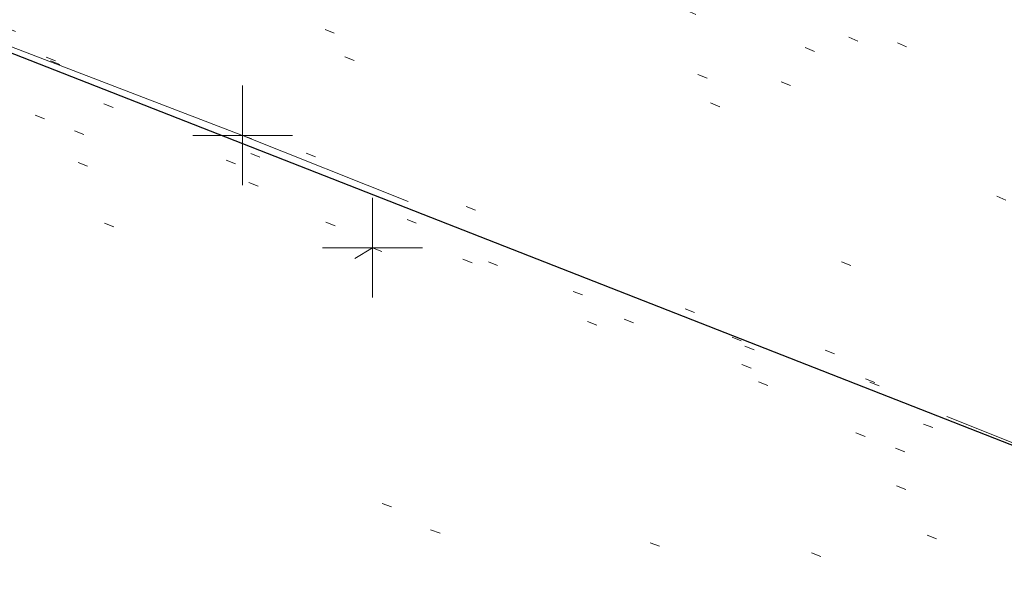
# Model space of a CAD drawing. Extents: x 413123 to 1465301, y 377724 to 504150.
# Tile 24 of 256: x 1463152.78 to 1463162.64, y 433242.38 to 433248.11. Entities that reach past the tile are written whole.
import ezdxf

# ---------------------------------------------------------------- set-up
doc = ezdxf.new("R2010")
doc.units = 0
doc.header["$MEASUREMENT"] = 0
for name, pattern in [('DGN Style 1', [8.732639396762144, 0.01453018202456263, -8.71810921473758]), ('DGN Style 3', [20.34225483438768, 14.53018202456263, -5.812072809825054]), ('DGN Style 5', [10.171127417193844, 4.35905460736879, -5.812072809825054])]:
    doc.linetypes.add(name, pattern=pattern)
for name, color, linetype, lineweight in [('DR_X_Text', 7, 'Continuous', 0), ('PM_X_Parking_Lot_Stall', 7, 'DGN Style 5', 0), ('PV_X_Curb', 120, 'DGN Style 1', 0), ('PV_X_EOP', 7, 'DGN Style 3', 0), ('PV_X_Walk', 120, 'DGN Style 5', 0)]:
    doc.layers.add(name, color=color, linetype=linetype, lineweight=lineweight)
for name, color, linetype, lineweight, transparency in [('SV_Observation (Construction)', 97, 'DGN Style 1', 0, 0.9), ('SV_Setup (Construction)', 4, 'Continuous', 30, 0.9), ('SV_X_Shot_Marker (Construction)', 40, 'Continuous', 0, 0.5)]:
    doc.layers.add(name, color=color, linetype=linetype, lineweight=lineweight, transparency=transparency)
doc.styles.add('X_Straight-Normal LS 0.50_0', font='calibril.ttf')
doc.dimstyles.new('X_Dec-0  Masked  Straight', dxfattribs={"dimtxt": 0.13999972, "dimasz": 0.13999972, "dimexe": 0.06999986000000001, "dimexo": 0.06999986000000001, "dimgap": 0.06999986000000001, "dimtad": 1, "dimdec": 0, "dimzin": 3, "dimdsep": 46, "dimtxsty": 'X_Straight-Normal LS 0.50_0', "dimcen": 0, "dimclrd": 7, "dimclre": 7, "dimaunit": 1, "dimadec": 4, "dimazin": 2, "dimtfac": 1, "dimtdec": 0, "dimtofl": 0, "dimtmove": 1, "dimatfit": 1, "dimfxl": 1, "dimtolj": 1, "dimtzin": 3, "dimlwd": 0, "dimlwe": 0, "dimarcsym": 0})

# ---------------------------------------------------------------- blocks, each defined once
blk = doc.blocks.new('SVPT_2577')
at = {"layer": 'SV_X_Shot_Marker (Construction)', "transparency": 33554495}
for p, q in [((0, 0.02499999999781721), (0, -0.02500000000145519)), ((-0.02499999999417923, 0), (0.02499999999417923, 0))]:
    blk.add_line(p, q, dxfattribs=at)
blk.add_point((0, 0), dxfattribs=at)
blk = doc.blocks.new('SVPT_2579')
at = {"layer": 'SV_X_Shot_Marker (Construction)', "transparency": 33554495}
for p, q in [((0, 0.02500000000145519), (0, -0.02499999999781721)), ((-0.02500000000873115, 3.637978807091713e-12), (0.02499999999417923, 3.637978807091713e-12))]:
    blk.add_line(p, q, dxfattribs=at)
blk.add_point((0, 3.637978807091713e-12), dxfattribs=at)

msp = doc.modelspace()

# ---------------------------------------------------------------- linework, layer by layer
at = {"layer": 'PM_X_Parking_Lot_Stall', "extrusion": (0.03234979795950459, 0.01979657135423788, 0.9992805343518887), "elevation": 56480.78535439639, "flags": 128}
msp.add_lwpolyline([(-394185.9473410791, -1473066.67091683), (-394185.9473410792, -1473077.058575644)], dxfattribs=at)
at = {"layer": 'PV_X_Curb'}
for points, knots in [([(1463034.114341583, 433358.5354235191, 570.967442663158), (1463034.382762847, 433357.8525596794, 570.9829174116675), (1463034.902669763, 433356.6746703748, 570.9791408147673), (1463036.322057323, 433354.5205973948, 570.6849760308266), (1463037.748960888, 433352.2020754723, 570.6878951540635), (1463040.018756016, 433349.1857511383, 570.9427811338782), (1463042.639031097, 433346.7780487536, 570.7955674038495), (1463044.970687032, 433345.5933757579, 570.8824061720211), (1463045.921303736, 433345.2188641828, 570.878208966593), (1463051.106075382, 433343.1762354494, 570.8553169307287), (1463056.290847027, 433341.1336067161, 570.8324248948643), (1463061.475618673, 433339.0909779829, 570.809532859), (1463062.018547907, 433338.9041474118, 570.7725412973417), (1463062.561477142, 433338.7173168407, 570.7355497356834), (1463063.104406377, 433338.5304862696, 570.6985581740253), (1463069.657625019, 433335.9461940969, 570.7210719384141), (1463076.21084366, 433333.3619019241, 570.7435857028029), (1463082.764062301, 433330.7776097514, 570.7660994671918), (1463087.246478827, 433329.0023655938, 570.8028168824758), (1463091.728895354, 433327.2271214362, 570.8395342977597), (1463096.211311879, 433325.4518772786, 570.8762517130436), (1463096.878442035, 433325.1897515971, 570.9638925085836), (1463097.545572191, 433324.9276259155, 571.0515333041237), (1463098.212702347, 433324.6655002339, 571.1391740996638), (1463104.831686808, 433322.094946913, 571.1640382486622), (1463111.45067127, 433319.524393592, 571.1889023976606), (1463118.069655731, 433316.953840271, 571.2137665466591), (1463125.957183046, 433313.9138789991, 571.1851535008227), (1463133.844710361, 433310.8739177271, 571.1565404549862), (1463141.732237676, 433307.8339564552, 571.1279274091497), (1463145.767175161, 433306.241790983, 571.1313455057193), (1463149.802112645, 433304.6496255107, 571.134763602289), (1463153.83705013, 433303.0574600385, 571.1381816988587), (1463154.355066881, 433302.8054079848, 571.0924572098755), (1463154.873083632, 433302.5533559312, 571.0467327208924), (1463155.391100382, 433302.3013038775, 571.0010082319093), (1463159.740180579, 433300.5574304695, 571.007755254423), (1463164.089260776, 433298.8135570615, 571.0145022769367), (1463168.438340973, 433297.0696836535, 571.0212492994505), (1463173.76020955, 433294.9893866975, 571.0517121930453), (1463179.082078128, 433292.9090897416, 571.0821750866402), (1463184.403946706, 433290.8287927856, 571.1126379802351), (1463184.927832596, 433290.6024130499, 571.183469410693), (1463185.451718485, 433290.3760333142, 571.254300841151), (1463185.975604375, 433290.1496535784, 571.3251322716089), (1463193.283059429, 433287.4009373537, 571.3274320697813), (1463200.590514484, 433284.6522211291, 571.3297318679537), (1463207.897969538, 433281.9035049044, 571.3320316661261), (1463214.611583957, 433279.3049910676, 571.3660593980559), (1463221.325198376, 433276.7064772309, 571.4000871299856), (1463228.038812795, 433274.1079633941, 571.4341148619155), (1463234.876881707, 433271.4003319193, 571.5030017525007), (1463241.714950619, 433268.6927004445, 571.5718886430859), (1463248.553019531, 433265.9850689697, 571.6407755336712), (1463252.53367608, 433264.4224603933, 571.6987979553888), (1463256.514332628, 433262.8598518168, 571.7568203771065), (1463260.494989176, 433261.2972432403, 571.8148427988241), (1463261.18962272, 433261.0748617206, 571.7422662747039), (1463261.884256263, 433260.8524802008, 571.6696897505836), (1463262.578889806, 433260.6300986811, 571.5971132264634), (1463267.974277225, 433258.4984942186, 571.5913249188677), (1463273.369664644, 433256.3668897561, 571.5855366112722), (1463278.765052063, 433254.2352852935, 571.5797483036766), (1463284.039124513, 433252.1341649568, 571.626583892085), (1463289.313196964, 433250.0330446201, 571.6734194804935), (1463294.587269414, 433247.9319242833, 571.7202550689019), (1463295.147837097, 433247.7325865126, 571.8045569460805), (1463295.70840478, 433247.533248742, 571.8888588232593), (1463296.268972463, 433247.3339109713, 571.9731607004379), (1463303.262539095, 433244.6091737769, 572.0038664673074), (1463310.256105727, 433241.8844365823, 572.034572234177), (1463317.249672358, 433239.1596993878, 572.0652780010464), (1463324.8255847, 433236.206749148, 572.1003223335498), (1463332.401497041, 433233.2537989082, 572.1353666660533), (1463339.977409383, 433230.3008486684, 572.1704109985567), (1463346.624217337, 433227.6724527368, 572.1699621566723), (1463353.271025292, 433225.044056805, 572.1695133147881), (1463359.917833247, 433222.4156608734, 572.1690644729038), (1463363.666535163, 433220.9685334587, 572.1740861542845), (1463367.415237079, 433219.521406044, 572.1791078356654), (1463371.163938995, 433218.0742786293, 572.1841295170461), (1463371.754596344, 433217.8301906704, 572.1047293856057), (1463372.345253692, 433217.5861027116, 572.0253292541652), (1463372.935911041, 433217.3420147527, 571.9459291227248), (1463380.338603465, 433214.4611246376, 571.9041823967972), (1463387.741295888, 433211.5802345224, 571.8624356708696), (1463395.143988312, 433208.6993444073, 571.8206889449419), (1463403.121855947, 433205.5721027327, 571.8539167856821), (1463411.099723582, 433202.4448610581, 571.8871446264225), (1463419.077591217, 433199.3176193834, 571.9203724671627), (1463419.407565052, 433199.1647159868, 571.9396248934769), (1463419.737538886, 433199.0118125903, 571.9588773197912), (1463420.067512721, 433198.8589091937, 571.9781297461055)], [0, 0, 0, 0, 0.004163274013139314, 0.007301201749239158, 0.0146979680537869, 0.01957460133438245, 0.02877745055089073, 0.03448275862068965, 0.03448275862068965, 0.03448275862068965, 0.06896551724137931, 0.06896551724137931, 0.06896551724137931, 0.1034482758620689, 0.1034482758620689, 0.1034482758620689, 0.1379310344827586, 0.1379310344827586, 0.1379310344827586, 0.1724137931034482, 0.1724137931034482, 0.1724137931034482, 0.2068965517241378, 0.2068965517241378, 0.2068965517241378, 0.2413793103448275, 0.2413793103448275, 0.2413793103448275, 0.2758620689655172, 0.2758620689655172, 0.2758620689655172, 0.3103448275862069, 0.3103448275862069, 0.3103448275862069, 0.3448275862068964, 0.3448275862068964, 0.3448275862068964, 0.3793103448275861, 0.3793103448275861, 0.3793103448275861, 0.4137931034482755, 0.4137931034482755, 0.4137931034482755, 0.4482758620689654, 0.4482758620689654, 0.4482758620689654, 0.4827586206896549, 0.4827586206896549, 0.4827586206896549, 0.5172413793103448, 0.5172413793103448, 0.5172413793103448, 0.5517241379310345, 0.5517241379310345, 0.5517241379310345, 0.5862068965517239, 0.5862068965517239, 0.5862068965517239, 0.6206896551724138, 0.6206896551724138, 0.6206896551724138, 0.6551724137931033, 0.6551724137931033, 0.6551724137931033, 0.6896551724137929, 0.6896551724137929, 0.6896551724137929, 0.7241379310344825, 0.7241379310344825, 0.7241379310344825, 0.7586206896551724, 0.7586206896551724, 0.7586206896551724, 0.7931034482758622, 0.7931034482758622, 0.7931034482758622, 0.8275862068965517, 0.8275862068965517, 0.8275862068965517, 0.8620689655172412, 0.8620689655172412, 0.8620689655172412, 0.8965517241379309, 0.8965517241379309, 0.8965517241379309, 0.9310344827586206, 0.9310344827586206, 0.9310344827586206, 0.9655172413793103, 0.9655172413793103, 0.9655172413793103, 1, 1, 1, 1]), ([(1463694.730807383, 433042.1012902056, 573.2000085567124), (1463688.122071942, 433044.6665198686, 573.2117681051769), (1463681.5133365, 433047.2317495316, 573.2235276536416), (1463674.904601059, 433049.7969791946, 573.2352872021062), (1463669.906627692, 433051.7384291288, 573.2422034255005), (1463664.908654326, 433053.679879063, 573.249119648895), (1463659.910680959, 433055.6213289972, 573.2560358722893), (1463659.31440991, 433055.8530469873, 573.3282538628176), (1463658.718138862, 433056.0847649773, 573.400471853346), (1463658.121867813, 433056.3164829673, 573.4726898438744), (1463656.811811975, 433056.8455353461, 573.4691755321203), (1463655.501756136, 433057.3745877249, 573.4656612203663), (1463654.191700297, 433057.9036401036, 573.4621469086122), (1463647.078403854, 433060.7016199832, 573.4311409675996), (1463639.965107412, 433063.4995998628, 573.4001350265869), (1463632.851810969, 433066.2975797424, 573.3691290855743), (1463626.603526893, 433068.7760307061, 573.3262890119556), (1463620.355242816, 433071.25448167, 573.2834489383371), (1463614.10695874, 433073.7329326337, 573.2406088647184), (1463606.821724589, 433076.5483492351, 573.1778320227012), (1463599.536490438, 433079.3637658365, 573.1150551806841), (1463592.251256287, 433082.1791824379, 573.052278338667), (1463585.048675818, 433085.0513616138, 572.9767093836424), (1463577.846095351, 433087.9235407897, 572.901140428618), (1463570.643514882, 433090.7957199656, 572.8255714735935), (1463568.520856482, 433091.6009161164, 572.8136526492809), (1463566.398198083, 433092.4061122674, 572.8017338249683), (1463564.275539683, 433093.2113084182, 572.7898150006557), (1463563.658286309, 433093.4932407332, 572.723361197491), (1463563.041032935, 433093.7751730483, 572.6569073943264), (1463562.423779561, 433094.0571053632, 572.5904535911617), (1463557.897842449, 433095.8076798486, 572.5495712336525), (1463553.371905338, 433097.5582543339, 572.5086888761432), (1463548.845968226, 433099.3088288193, 572.4678065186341), (1463541.746736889, 433102.0973839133, 572.4116307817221), (1463534.647505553, 433104.8859390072, 572.3554550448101), (1463527.548274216, 433107.6744941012, 572.2992793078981), (1463527.099574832, 433107.8541490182, 572.3819727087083), (1463526.650875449, 433108.0338039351, 572.4646661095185), (1463526.202176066, 433108.2134588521, 572.5473595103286), (1463518.442801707, 433111.2934591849, 572.5872886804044), (1463510.683427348, 433114.3734595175, 572.6272178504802), (1463502.924052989, 433117.4534598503, 572.6671470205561), (1463495.101662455, 433120.5759616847, 572.6180249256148), (1463487.279271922, 433123.6984635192, 572.5689028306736), (1463479.456881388, 433126.8209653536, 572.5197807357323), (1463474.540841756, 433128.7396558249, 572.5305568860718), (1463469.624802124, 433130.6583462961, 572.5413330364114), (1463464.708762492, 433132.5770367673, 572.5521091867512), (1463464.15178183, 433132.7738995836, 572.4839343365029), (1463463.594801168, 433132.9707623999, 572.4157594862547), (1463463.037820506, 433133.1676252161, 572.3475846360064), (1463455.395093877, 433136.1460172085, 572.2965798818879), (1463447.752367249, 433139.1244092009, 572.2455751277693), (1463440.10964062, 433142.1028011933, 572.1945703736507), (1463439.463345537, 433142.3911085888, 572.2249332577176), (1463438.817050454, 433142.6794159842, 572.2552961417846), (1463438.170755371, 433142.9677233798, 572.2856590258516), (1463431.589276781, 433145.5431962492, 572.3185177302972), (1463425.007798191, 433148.1186691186, 572.351376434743), (1463418.4263196, 433150.6941419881, 572.3842351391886), (1463413.565512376, 433152.6091060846, 572.3506952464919), (1463408.704705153, 433154.5240701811, 572.3171553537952), (1463403.843897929, 433156.4390342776, 572.2836154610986), (1463402.295983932, 433157.0721267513, 572.2966227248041), (1463400.748069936, 433157.7052192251, 572.3096299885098), (1463399.20015594, 433158.3383116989, 572.3226372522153), (1463398.571326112, 433158.6030358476, 572.2531442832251), (1463397.942496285, 433158.8677599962, 572.1836513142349), (1463397.313666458, 433159.1324841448, 572.1141583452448), (1463389.499427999, 433162.1494767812, 572.1431257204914), (1463381.68518954, 433165.1664694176, 572.172093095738), (1463373.87095108, 433168.1834620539, 572.2010604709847), (1463373.202610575, 433168.4242856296, 572.2485422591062), (1463372.53427007, 433168.6651092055, 572.2960240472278), (1463371.865929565, 433168.9059327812, 572.3435058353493), (1463366.852918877, 433170.8940812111, 572.309207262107), (1463361.839908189, 433172.882229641, 572.2749086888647), (1463356.826897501, 433174.8703780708, 572.2406101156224), (1463350.263613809, 433177.4130764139, 572.2105829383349), (1463343.700330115, 433179.955774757, 572.1805557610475), (1463337.137046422, 433182.4984731, 572.1505285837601), (1463332.732110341, 433184.1753668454, 572.1399057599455), (1463328.327174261, 433185.8522605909, 572.129282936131), (1463323.922238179, 433187.5291543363, 572.1186601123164), (1463323.550514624, 433187.6736224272, 572.0672464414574), (1463323.17879107, 433187.8180905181, 572.0158327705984), (1463322.807067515, 433187.9625586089, 571.9644190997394), (1463314.242457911, 433191.4677850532, 571.9189611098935), (1463305.677848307, 433194.9730114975, 571.8735031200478), (1463297.113238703, 433198.4782379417, 571.8280451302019), (1463296.447798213, 433198.6498683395, 571.8729159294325), (1463295.782357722, 433198.8214987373, 571.917786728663), (1463295.116917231, 433198.9931291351, 571.9626575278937), (1463288.43623397, 433201.6173953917, 571.9595616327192), (1463281.755550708, 433204.2416616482, 571.9564657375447), (1463275.074867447, 433206.8659279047, 571.9533698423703), (1463270.698621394, 433208.5836220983, 571.955071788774), (1463266.322375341, 433210.3013162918, 571.9567737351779), (1463261.946129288, 433212.0190104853, 571.9584756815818), (1463261.255964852, 433212.2907585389, 571.8814296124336), (1463260.565800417, 433212.5625065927, 571.8043835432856), (1463259.875635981, 433212.8342546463, 571.7273374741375), (1463253.221984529, 433215.4661261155, 571.684237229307), (1463246.568333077, 433218.0979975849, 571.6411369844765), (1463239.914681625, 433220.7298690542, 571.5980367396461), (1463232.697418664, 433223.5591135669, 571.584901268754), (1463225.480155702, 433226.3883580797, 571.5717657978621), (1463218.262892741, 433229.2176025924, 571.5586303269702), (1463212.689928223, 433231.3845503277, 571.501804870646), (1463207.116963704, 433233.5514980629, 571.4449794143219), (1463201.543999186, 433235.7184457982, 571.3881539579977), (1463197.702392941, 433237.2969398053, 571.3824755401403), (1463193.860786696, 433238.8754338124, 571.376797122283), (1463190.01918045, 433240.4539278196, 571.3711187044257), (1463189.420555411, 433240.6641899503, 571.4587546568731), (1463188.821930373, 433240.874452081, 571.5463906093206), (1463188.223305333, 433241.0847142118, 571.6340265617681), (1463185.054584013, 433242.3131517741, 571.6250500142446), (1463181.885862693, 433243.5415893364, 571.6160734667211), (1463178.717141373, 433244.7700268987, 571.6070969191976), (1463171.181422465, 433247.7347391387, 571.5342143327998), (1463163.645703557, 433250.6994513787, 571.4613317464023), (1463156.10998465, 433253.6641636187, 571.3884491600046), (1463148.761307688, 433256.5197229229, 571.322577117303), (1463141.412630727, 433259.3752822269, 571.2567050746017), (1463134.063953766, 433262.2308415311, 571.1908330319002), (1463126.984343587, 433264.9936274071, 571.2120531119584), (1463119.904733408, 433267.756413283, 571.2332731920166), (1463112.82512323, 433270.519199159, 571.2544932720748), (1463106.948373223, 433272.8554993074, 571.272380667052), (1463101.071623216, 433275.1917994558, 571.290268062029), (1463095.19487321, 433277.5280996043, 571.3081554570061), (1463087.382378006, 433280.5556578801, 571.2445784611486), (1463079.569882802, 433283.583216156, 571.1810014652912), (1463071.757387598, 433286.6107744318, 571.1174244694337), (1463067.011834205, 433288.4980060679, 571.0790224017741), (1463062.266280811, 433290.385237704, 571.0406203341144), (1463057.520727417, 433292.27246934, 571.0022182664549), (1463052.596696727, 433294.1302708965, 570.9741905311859), (1463047.672666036, 433295.988072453, 570.946162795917), (1463042.748635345, 433297.8458740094, 570.9181350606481), (1463040.996474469, 433298.028892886, 570.6600759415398), (1463037.884741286, 433298.0614564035, 570.3732611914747), (1463033.533792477, 433297.4811137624, 570.213053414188), (1463028.578927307, 433295.8351240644, 570.8846791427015), (1463025.750437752, 433293.3300609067, 570.5443428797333), (1463024.222435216, 433291.00068514, 570.5092220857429), (1463023.412434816, 433289.7658735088, 570.490604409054), (1463022.602434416, 433288.5310618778, 570.4719867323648), (1463021.792434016, 433287.2962502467, 570.4533690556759), (1463021.001432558, 433285.3732457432, 570.5012869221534), (1463020.2104311, 433283.4502412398, 570.549204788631), (1463019.419429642, 433281.5272367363, 570.5971226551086), (1463018.531487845, 433279.3825151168, 570.6481372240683), (1463017.643546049, 433277.2377934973, 570.6991517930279), (1463016.755604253, 433275.0930718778, 570.7501663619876), (1463014.741467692, 433270.0950215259, 570.9656913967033), (1463012.727331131, 433265.096971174, 571.181216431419), (1463010.71319457, 433260.0989208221, 571.3967414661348)], [0, 0, 0, 0, 0.01923076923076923, 0.01923076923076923, 0.01923076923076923, 0.03846153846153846, 0.03846153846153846, 0.03846153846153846, 0.05769230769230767, 0.05769230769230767, 0.05769230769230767, 0.07692307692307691, 0.07692307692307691, 0.07692307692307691, 0.09615384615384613, 0.09615384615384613, 0.09615384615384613, 0.1153846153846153, 0.1153846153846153, 0.1153846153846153, 0.1346153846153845, 0.1346153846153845, 0.1346153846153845, 0.1538461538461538, 0.1538461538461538, 0.1538461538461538, 0.1730769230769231, 0.1730769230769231, 0.1730769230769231, 0.1923076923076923, 0.1923076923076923, 0.1923076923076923, 0.2115384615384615, 0.2115384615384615, 0.2115384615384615, 0.2307692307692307, 0.2307692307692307, 0.2307692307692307, 0.25, 0.25, 0.25, 0.269230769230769, 0.269230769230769, 0.269230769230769, 0.2884615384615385, 0.2884615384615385, 0.2884615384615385, 0.3076923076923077, 0.3076923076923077, 0.3076923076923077, 0.3269230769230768, 0.3269230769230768, 0.3269230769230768, 0.3461538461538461, 0.3461538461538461, 0.3461538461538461, 0.3653846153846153, 0.3653846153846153, 0.3653846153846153, 0.3846153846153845, 0.3846153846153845, 0.3846153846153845, 0.4038461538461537, 0.4038461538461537, 0.4038461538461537, 0.423076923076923, 0.423076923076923, 0.423076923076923, 0.4423076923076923, 0.4423076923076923, 0.4423076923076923, 0.4615384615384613, 0.4615384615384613, 0.4615384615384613, 0.4807692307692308, 0.4807692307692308, 0.4807692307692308, 0.5, 0.5, 0.5, 0.5192307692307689, 0.5192307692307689, 0.5192307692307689, 0.538461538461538, 0.538461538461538, 0.538461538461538, 0.5576923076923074, 0.5576923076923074, 0.5576923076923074, 0.576923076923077, 0.576923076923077, 0.576923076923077, 0.5961538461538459, 0.5961538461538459, 0.5961538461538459, 0.6153846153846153, 0.6153846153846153, 0.6153846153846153, 0.6346153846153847, 0.6346153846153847, 0.6346153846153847, 0.6538461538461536, 0.6538461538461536, 0.6538461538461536, 0.673076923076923, 0.673076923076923, 0.673076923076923, 0.6923076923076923, 0.6923076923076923, 0.6923076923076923, 0.7115384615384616, 0.7115384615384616, 0.7115384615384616, 0.7307692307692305, 0.7307692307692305, 0.7307692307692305, 0.7499999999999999, 0.7499999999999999, 0.7499999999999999, 0.7692307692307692, 0.7692307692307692, 0.7692307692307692, 0.7884615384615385, 0.7884615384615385, 0.7884615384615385, 0.8076923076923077, 0.8076923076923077, 0.8076923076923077, 0.826923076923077, 0.826923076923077, 0.826923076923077, 0.846153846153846, 0.846153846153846, 0.846153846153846, 0.8653846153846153, 0.8653846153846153, 0.8653846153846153, 0.8846153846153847, 0.8846153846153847, 0.8846153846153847, 0.9038461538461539, 0.9038461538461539, 0.9038461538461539, 0.9087225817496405, 0.9125585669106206, 0.9159702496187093, 0.9230769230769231, 0.9230769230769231, 0.9230769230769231, 0.9423076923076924, 0.9423076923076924, 0.9423076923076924, 0.9615384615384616, 0.9615384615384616, 0.9615384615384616, 0.9807692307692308, 0.9807692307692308, 0.9807692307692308, 1, 1, 1, 1])]:
    msp.add_open_spline(points, degree=3, knots=knots, dxfattribs=at)
at = {"layer": 'PV_X_EOP'}
for points, knots in [([(1463033.539703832, 433358.668730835, 570.9312826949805), (1463033.78085339, 433357.7791180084, 570.9319642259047), (1463034.311810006, 433356.414696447, 570.9129230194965), (1463035.936664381, 433354.210215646, 570.7574772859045), (1463037.392149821, 433351.9520015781, 570.7191112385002), (1463039.598433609, 433348.7987445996, 570.7996873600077), (1463042.441302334, 433346.5539274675, 570.6747714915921), (1463044.712350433, 433345.0075174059, 570.6881225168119), (1463045.691659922, 433344.6760572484, 570.6008205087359), (1463046.330306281, 433344.4598990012, 570.5438874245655), (1463046.96895264, 433344.243740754, 570.486954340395), (1463047.607598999, 433344.0275825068, 570.4300212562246), (1463047.46569072, 433343.5095853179, 570.4737916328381), (1463047.32378244, 433342.9915881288, 570.5175620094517), (1463047.181874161, 433342.4735909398, 570.5613323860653), (1463047.962688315, 433342.1715041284, 570.5523071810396), (1463048.74350247, 433341.8694173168, 570.5432819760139), (1463049.524316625, 433341.5673305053, 570.5342567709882), (1463049.723445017, 433342.0454324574, 570.5031497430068), (1463049.92257341, 433342.5235344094, 570.4720427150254), (1463050.121701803, 433343.0016363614, 570.4409356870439), (1463054.363252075, 433341.3299102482, 570.4898514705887), (1463058.604802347, 433339.658184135, 570.5387672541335), (1463062.84635262, 433337.9864580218, 570.5876830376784), (1463069.380437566, 433335.4247592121, 570.6248076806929), (1463075.914522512, 433332.8630604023, 570.6619323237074), (1463082.448607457, 433330.3013615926, 570.699056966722), (1463087.637972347, 433328.22388055, 570.7205322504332), (1463092.827337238, 433326.1463995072, 570.7420075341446), (1463098.016702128, 433324.0689184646, 570.7634828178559), (1463104.657268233, 433321.5116641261, 570.769767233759), (1463111.297834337, 433318.9544097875, 570.7760516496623), (1463117.938400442, 433316.3971554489, 570.7823360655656), (1463125.924840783, 433313.2674390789, 570.73748834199), (1463133.911281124, 433310.1377227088, 570.6926406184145), (1463141.897721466, 433307.0080063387, 570.647792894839), (1463141.717745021, 433306.5125578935, 570.6799613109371), (1463141.537768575, 433306.0171094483, 570.7121297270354), (1463141.35779213, 433305.5216610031, 570.7442981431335), (1463142.229950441, 433305.2201381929, 570.7485050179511), (1463143.102108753, 433304.9186153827, 570.7527118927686), (1463143.974267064, 433304.6170925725, 570.7569187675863), (1463144.185348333, 433305.0788176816, 570.735481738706), (1463144.396429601, 433305.5405427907, 570.7140447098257), (1463144.607510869, 433306.0022678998, 570.6926076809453), (1463147.58473388, 433304.8543661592, 570.7341019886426), (1463150.56195689, 433303.7064644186, 570.7755962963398), (1463153.539179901, 433302.558562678, 570.817090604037), (1463158.44037952, 433300.5705139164, 570.826934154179), (1463163.341579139, 433298.5824651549, 570.8367777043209), (1463168.242778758, 433296.5944163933, 570.8466212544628), (1463174.091388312, 433294.2251577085, 570.8787504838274), (1463179.939997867, 433291.8558990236, 570.9108797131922), (1463185.788607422, 433289.4866403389, 570.9430089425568), (1463193.090936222, 433286.8080451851, 571.0096381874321), (1463200.393265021, 433284.1294500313, 571.0762674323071), (1463207.695593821, 433281.4508548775, 571.1428966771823), (1463214.34865388, 433278.828976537, 571.1804566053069), (1463221.001713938, 433276.2070981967, 571.2180165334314), (1463227.654773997, 433273.5852198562, 571.2555764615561), (1463234.593717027, 433270.8614597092, 571.311327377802), (1463241.532660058, 433268.1376995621, 571.3670782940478), (1463248.471603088, 433265.413939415, 571.4228292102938), (1463251.006317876, 433264.4249023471, 571.4376305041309), (1463253.541032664, 433263.4358652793, 571.452431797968), (1463256.075747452, 433262.4468282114, 571.4672330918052), (1463255.94008792, 433261.9072334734, 571.4705339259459), (1463255.804428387, 433261.3676387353, 571.4738347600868), (1463255.668768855, 433260.8280439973, 571.4771355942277), (1463256.445551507, 433260.5848901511, 571.4871075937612), (1463257.222334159, 433260.3417363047, 571.4970795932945), (1463257.999116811, 433260.0985824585, 571.507051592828), (1463258.226294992, 433260.5106164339, 571.4958264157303), (1463258.453473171, 433260.9226504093, 571.4846012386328), (1463258.680651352, 433261.3346843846, 571.4733760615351), (1463259.925804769, 433260.8493021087, 571.4829525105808), (1463261.170958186, 433260.3639198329, 571.4925289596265), (1463262.416111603, 433259.878537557, 571.5021054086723), (1463267.791649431, 433257.7869022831, 571.5241727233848), (1463273.167187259, 433255.6952670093, 571.5462400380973), (1463278.542725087, 433253.6036317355, 571.5683073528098), (1463284.352399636, 433251.3217999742, 571.5814787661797), (1463290.162074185, 433249.039968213, 571.5946501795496), (1463295.971748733, 433246.7581364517, 571.6078215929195), (1463302.949122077, 433244.0521724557, 571.6351321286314), (1463309.926495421, 433241.3462084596, 571.6624426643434), (1463316.903868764, 433238.6402444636, 571.6897532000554), (1463324.563747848, 433235.6405621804, 571.7285381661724), (1463332.223626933, 433232.6408798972, 571.7673231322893), (1463339.883506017, 433229.641197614, 571.8061080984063), (1463346.449952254, 433227.0690864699, 571.8205958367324), (1463353.01639849, 433224.4969753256, 571.8350835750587), (1463359.582844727, 433221.9248641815, 571.8495713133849), (1463363.961849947, 433220.2403229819, 571.8408310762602), (1463368.340855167, 433218.5557817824, 571.8320908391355), (1463372.719860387, 433216.8712405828, 571.8233506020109), (1463380.126525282, 433213.9587859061, 571.7905530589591), (1463387.533190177, 433211.0463312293, 571.7577555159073), (1463394.939855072, 433208.1338765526, 571.7249579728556), (1463402.425974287, 433205.1637758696, 571.7534560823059), (1463409.912093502, 433202.1936751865, 571.7819541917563), (1463417.398212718, 433199.2235745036, 571.8104523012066), (1463417.229394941, 433198.7682275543, 571.8194733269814), (1463417.060577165, 433198.3128806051, 571.8284943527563), (1463416.891759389, 433197.8575336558, 571.8375153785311), (1463417.692446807, 433197.4966240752, 571.8487103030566), (1463418.493134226, 433197.1357144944, 571.859905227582), (1463419.293821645, 433196.7748049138, 571.8711001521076), (1463419.475032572, 433197.247288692, 571.8477905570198), (1463419.6562435, 433197.7197724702, 571.8244809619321), (1463419.837454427, 433198.1922562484, 571.8011713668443), (1463419.83781155, 433198.2226624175, 571.7953862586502), (1463419.838168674, 433198.2530685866, 571.789601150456), (1463419.838525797, 433198.2834747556, 571.7838160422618)], [0, 0, 0, 0, 0.003968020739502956, 0.006425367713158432, 0.01199892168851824, 0.01581541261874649, 0.02326256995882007, 0.02777777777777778, 0.02777777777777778, 0.02777777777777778, 0.05555555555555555, 0.05555555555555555, 0.05555555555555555, 0.08333333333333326, 0.08333333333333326, 0.08333333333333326, 0.1111111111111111, 0.1111111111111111, 0.1111111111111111, 0.1388888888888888, 0.1388888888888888, 0.1388888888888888, 0.1666666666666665, 0.1666666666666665, 0.1666666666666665, 0.1944444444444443, 0.1944444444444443, 0.1944444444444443, 0.2222222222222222, 0.2222222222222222, 0.2222222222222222, 0.25, 0.25, 0.25, 0.2777777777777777, 0.2777777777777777, 0.2777777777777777, 0.3055555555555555, 0.3055555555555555, 0.3055555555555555, 0.333333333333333, 0.333333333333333, 0.333333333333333, 0.3611111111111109, 0.3611111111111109, 0.3611111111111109, 0.3888888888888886, 0.3888888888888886, 0.3888888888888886, 0.4166666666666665, 0.4166666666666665, 0.4166666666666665, 0.4444444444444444, 0.4444444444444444, 0.4444444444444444, 0.472222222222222, 0.472222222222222, 0.472222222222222, 0.5, 0.5, 0.5, 0.5277777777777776, 0.5277777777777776, 0.5277777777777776, 0.5555555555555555, 0.5555555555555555, 0.5555555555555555, 0.5833333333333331, 0.5833333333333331, 0.5833333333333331, 0.6111111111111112, 0.6111111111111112, 0.6111111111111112, 0.638888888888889, 0.638888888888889, 0.638888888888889, 0.6666666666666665, 0.6666666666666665, 0.6666666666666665, 0.6944444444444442, 0.6944444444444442, 0.6944444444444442, 0.722222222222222, 0.722222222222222, 0.722222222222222, 0.7499999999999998, 0.7499999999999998, 0.7499999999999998, 0.7777777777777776, 0.7777777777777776, 0.7777777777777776, 0.8055555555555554, 0.8055555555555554, 0.8055555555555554, 0.8333333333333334, 0.8333333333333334, 0.8333333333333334, 0.861111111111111, 0.861111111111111, 0.861111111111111, 0.8888888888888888, 0.8888888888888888, 0.8888888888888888, 0.9166666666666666, 0.9166666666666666, 0.9166666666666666, 0.9444444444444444, 0.9444444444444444, 0.9444444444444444, 0.9722222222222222, 0.9722222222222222, 0.9722222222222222, 1, 1, 1, 1]), ([(1463695.37345491, 433042.3269481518, 573.2056029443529), (1463695.118355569, 433042.4173281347, 573.1929567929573), (1463694.863256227, 433042.5077081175, 573.1803106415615), (1463694.608156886, 433042.5980881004, 573.1676644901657), (1463688.127196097, 433045.133574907, 573.1638691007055), (1463681.646235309, 433047.6690617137, 573.1600737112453), (1463675.165274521, 433050.2045485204, 573.1562783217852), (1463668.255959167, 433052.9440202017, 573.1540820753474), (1463661.346643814, 433055.6834918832, 573.1518858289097), (1463654.437328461, 433058.4229635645, 573.149689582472), (1463647.338400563, 433061.2071824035, 573.1301154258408), (1463640.239472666, 433063.9914012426, 573.1105412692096), (1463633.140544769, 433066.7756200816, 573.0909671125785), (1463626.823799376, 433069.2202639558, 573.0453158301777), (1463620.507053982, 433071.6649078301, 572.999664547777), (1463614.190308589, 433074.1095517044, 572.9540132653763), (1463606.930945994, 433076.9629614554, 572.8967218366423), (1463599.671583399, 433079.8163712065, 572.8394304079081), (1463592.412220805, 433082.6697809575, 572.7821389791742), (1463585.208613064, 433085.5359198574, 572.7224006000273), (1463578.005005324, 433088.4020587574, 572.6626622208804), (1463570.801397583, 433091.2681976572, 572.6029238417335), (1463563.539543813, 433094.1288766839, 572.5195568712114), (1463556.277690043, 433096.9895557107, 572.4361899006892), (1463549.015836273, 433099.8502347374, 572.3528229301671), (1463541.464235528, 433102.896740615, 572.3143753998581), (1463533.912634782, 433105.9432464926, 572.2759278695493), (1463526.361034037, 433108.9897523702, 572.2374803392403), (1463524.510466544, 433109.6486739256, 572.222419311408), (1463522.659899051, 433110.307595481, 572.2073582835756), (1463520.809331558, 433110.9665170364, 572.1922972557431), (1463520.996148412, 433111.478044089, 572.2051758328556), (1463521.182965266, 433111.9895711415, 572.2180544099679), (1463521.36978212, 433112.5010981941, 572.2309329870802), (1463520.520611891, 433112.8412018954, 572.2365752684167), (1463519.671441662, 433113.1813055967, 572.2422175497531), (1463518.822271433, 433113.5214092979, 572.2478598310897), (1463518.644435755, 433113.0349413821, 572.2388127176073), (1463518.466600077, 433112.5484734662, 572.229765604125), (1463518.288764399, 433112.0620055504, 572.2207184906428), (1463514.835464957, 433113.4033588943, 572.2367800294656), (1463511.382165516, 433114.7447122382, 572.2528415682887), (1463507.928866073, 433116.0860655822, 572.2689031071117), (1463493.594865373, 433121.7420238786, 572.2482959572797), (1463479.260864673, 433127.3979821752, 572.2276888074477), (1463464.926863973, 433133.0539404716, 572.2070816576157), (1463449.455525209, 433139.0728186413, 572.1640707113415), (1463433.984186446, 433145.0916968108, 572.1210597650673), (1463418.512847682, 433151.1105749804, 572.0780488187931), (1463413.328996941, 433153.1553309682, 572.0135393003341), (1463408.145146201, 433155.200086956, 571.9490297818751), (1463402.961295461, 433157.2448429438, 571.8845202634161), (1463403.132465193, 433157.7716799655, 571.9190447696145), (1463403.303634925, 433158.2985169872, 571.953569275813), (1463403.474804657, 433158.825354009, 571.9880937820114), (1463402.600267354, 433159.1613721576, 571.9863420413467), (1463401.725730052, 433159.4973903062, 571.984590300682), (1463400.851192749, 433159.8334084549, 571.9828385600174), (1463400.653049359, 433159.3552482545, 571.9439093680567), (1463400.454905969, 433158.8770880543, 571.9049801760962), (1463400.256762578, 433158.3989278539, 571.8660509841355), (1463399.322085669, 433158.774478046, 571.9116587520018), (1463398.387408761, 433159.150028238, 571.9572665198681), (1463397.452731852, 433159.5255784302, 572.0028742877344), (1463389.04126259, 433162.8168634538, 571.9920574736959), (1463380.629793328, 433166.1081484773, 571.9812406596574), (1463372.218324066, 433169.3994335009, 571.9704238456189), (1463367.156032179, 433171.3851717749, 571.9528553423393), (1463362.093740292, 433173.370910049, 571.9352868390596), (1463357.031448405, 433175.3566483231, 571.91771833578), (1463350.485608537, 433177.9162151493, 571.9032139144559), (1463343.93976867, 433180.4757819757, 571.8887094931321), (1463337.393928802, 433183.0353488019, 571.8742050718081), (1463332.955818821, 433184.7683232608, 571.8612483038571), (1463328.517708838, 433186.5012977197, 571.8482915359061), (1463324.079598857, 433188.2342721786, 571.835334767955), (1463307.834725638, 433194.592922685, 571.7755947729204), (1463291.58985242, 433200.9515731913, 571.7158547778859), (1463275.344979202, 433207.3102236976, 571.6561147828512), (1463270.255842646, 433209.3105723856, 571.6395679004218), (1463265.16670609, 433211.3109210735, 571.6230210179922), (1463260.077569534, 433213.3112697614, 571.6064741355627), (1463253.452444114, 433215.9179517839, 571.5595870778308), (1463246.827318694, 433218.5246338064, 571.5127000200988), (1463240.202193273, 433221.1313158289, 571.4658129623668), (1463232.962477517, 433223.9732301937, 571.4532933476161), (1463225.722761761, 433226.8151445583, 571.4407737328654), (1463218.483046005, 433229.6570589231, 571.4282541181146), (1463212.90690448, 433231.8646312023, 571.4088467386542), (1463207.330762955, 433234.0722034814, 571.3894393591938), (1463201.754621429, 433236.2797757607, 571.3700319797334), (1463194.142429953, 433239.2572758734, 571.3409586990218), (1463186.530238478, 433242.2347759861, 571.3118854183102), (1463178.918047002, 433245.2122760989, 571.2828121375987), (1463169.428496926, 433248.9128530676, 571.1919051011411), (1463159.93894685, 433252.6134300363, 571.1009980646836), (1463150.449396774, 433256.314007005, 571.0100910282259), (1463145.077359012, 433258.4557943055, 570.9673048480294), (1463139.70532125, 433260.5975816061, 570.9245186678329), (1463134.333283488, 433262.7393689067, 570.8817324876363), (1463132.297653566, 433263.5246301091, 570.8037126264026), (1463130.262023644, 433264.3098913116, 570.7256927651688), (1463128.226393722, 433265.0951525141, 570.6476729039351), (1463128.413443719, 433265.4813551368, 570.6980714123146), (1463128.600493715, 433265.8675577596, 570.748469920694), (1463128.787543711, 433266.2537603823, 570.7988684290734), (1463127.919822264, 433266.676285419, 570.7925938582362), (1463127.052100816, 433267.0988104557, 570.786319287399), (1463126.184379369, 433267.5213354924, 570.7800447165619), (1463126.004706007, 433267.0870623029, 570.7088488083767), (1463125.825032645, 433266.6527891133, 570.6376529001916), (1463125.645359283, 433266.2185159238, 570.5664569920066), (1463121.458270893, 433267.8591123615, 570.6667666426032), (1463117.271182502, 433269.4997087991, 570.7670762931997), (1463113.084094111, 433271.1403052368, 570.8673859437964), (1463107.189564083, 433273.4271367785, 570.8747985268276), (1463101.295034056, 433275.7139683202, 570.8822111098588), (1463095.400504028, 433278.0007998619, 570.88962369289), (1463087.576983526, 433281.0591137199, 570.8606773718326), (1463079.753463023, 433284.117427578, 570.8317310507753), (1463071.92994252, 433287.175741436, 570.8027847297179), (1463067.216062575, 433289.0371870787, 570.7609532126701), (1463062.502182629, 433290.8986327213, 570.7191216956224), (1463057.788302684, 433292.7600783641, 570.6772901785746), (1463055.438489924, 433293.6549933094, 570.597871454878), (1463053.088677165, 433294.5499082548, 570.5184527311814), (1463050.738864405, 433295.4448232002, 570.4390340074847), (1463050.919405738, 433295.974786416, 570.493206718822), (1463051.099947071, 433296.5047496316, 570.547379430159), (1463051.280488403, 433297.0347128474, 570.6015521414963), (1463050.479713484, 433297.3478403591, 570.5996470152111), (1463049.678938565, 433297.660967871, 570.5977418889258), (1463048.878163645, 433297.9740953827, 570.5958367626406), (1463048.616684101, 433297.4827268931, 570.554312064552), (1463048.355204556, 433296.9913584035, 570.5127873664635), (1463048.093725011, 433296.499989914, 570.471262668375), (1463046.16244202, 433297.1796919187, 570.4532430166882), (1463044.231159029, 433297.8593939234, 570.4352233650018), (1463042.299876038, 433298.5390959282, 570.4172037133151), (1463040.683227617, 433298.6270722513, 570.3881765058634), (1463037.665619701, 433298.5647521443, 570.3323767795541), (1463033.387011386, 433297.9238663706, 570.2772123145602), (1463028.240821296, 433296.3164198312, 570.1397972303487), (1463025.314393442, 433293.7317706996, 570.0019896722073), (1463023.773730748, 433291.3674614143, 569.9858104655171), (1463022.862373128, 433289.9688870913, 569.9762398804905), (1463021.951015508, 433288.5703127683, 569.966669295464), (1463021.039657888, 433287.1717384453, 569.9570987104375)], [0, 0, 0, 0, 0.02083333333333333, 0.02083333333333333, 0.02083333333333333, 0.04166666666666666, 0.04166666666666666, 0.04166666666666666, 0.06249999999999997, 0.06249999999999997, 0.06249999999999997, 0.08333333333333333, 0.08333333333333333, 0.08333333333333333, 0.1041666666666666, 0.1041666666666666, 0.1041666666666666, 0.1249999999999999, 0.1249999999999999, 0.1249999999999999, 0.1458333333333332, 0.1458333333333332, 0.1458333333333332, 0.1666666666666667, 0.1666666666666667, 0.1666666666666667, 0.1875, 0.1875, 0.1875, 0.2083333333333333, 0.2083333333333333, 0.2083333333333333, 0.2291666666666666, 0.2291666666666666, 0.2291666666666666, 0.2499999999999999, 0.2499999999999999, 0.2499999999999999, 0.2708333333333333, 0.2708333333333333, 0.2708333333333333, 0.2916666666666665, 0.2916666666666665, 0.2916666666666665, 0.3125, 0.3125, 0.3125, 0.3333333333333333, 0.3333333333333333, 0.3333333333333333, 0.3541666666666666, 0.3541666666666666, 0.3541666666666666, 0.375, 0.375, 0.375, 0.3958333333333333, 0.3958333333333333, 0.3958333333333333, 0.4166666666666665, 0.4166666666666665, 0.4166666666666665, 0.4374999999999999, 0.4374999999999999, 0.4374999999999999, 0.4583333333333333, 0.4583333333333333, 0.4583333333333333, 0.4791666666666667, 0.4791666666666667, 0.4791666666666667, 0.4999999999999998, 0.4999999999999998, 0.4999999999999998, 0.5208333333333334, 0.5208333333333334, 0.5208333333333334, 0.5416666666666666, 0.5416666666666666, 0.5416666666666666, 0.5624999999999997, 0.5624999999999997, 0.5624999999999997, 0.5833333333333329, 0.5833333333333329, 0.5833333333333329, 0.6041666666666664, 0.6041666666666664, 0.6041666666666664, 0.625, 0.625, 0.625, 0.6458333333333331, 0.6458333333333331, 0.6458333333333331, 0.6666666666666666, 0.6666666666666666, 0.6666666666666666, 0.6875, 0.6875, 0.6875, 0.7083333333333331, 0.7083333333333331, 0.7083333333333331, 0.7291666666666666, 0.7291666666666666, 0.7291666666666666, 0.75, 0.75, 0.75, 0.7708333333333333, 0.7708333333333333, 0.7708333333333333, 0.7916666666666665, 0.7916666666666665, 0.7916666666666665, 0.8125, 0.8125, 0.8125, 0.8333333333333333, 0.8333333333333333, 0.8333333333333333, 0.8541666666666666, 0.8541666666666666, 0.8541666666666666, 0.875, 0.875, 0.875, 0.8958333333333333, 0.8958333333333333, 0.8958333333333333, 0.9166666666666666, 0.9166666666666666, 0.9166666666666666, 0.9375, 0.9375, 0.9375, 0.9583333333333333, 0.9583333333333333, 0.9583333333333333, 0.9631710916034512, 0.9674286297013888, 0.9713421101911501, 0.9791666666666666, 0.9791666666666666, 0.9791666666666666, 1, 1, 1, 1])]:
    msp.add_open_spline(points, degree=3, knots=knots, dxfattribs=at)
at = {"layer": 'PV_X_Walk'}
msp.add_polyline3d([(1463437.749214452, 433135.8153911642, 572.4599726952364), (1463415.83608903, 433144.4276339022, 572.5458815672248), (1463397.279179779, 433151.6606000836, 572.4418575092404), (1463377.357430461, 433159.4426926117, 572.4761501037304), (1463355.662221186, 433168.0882334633, 572.2720484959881), (1463334.303778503, 433176.3390335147, 572.1543946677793), (1463319.674171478, 433182.0565013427, 572.1574307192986), (1463297.589302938, 433190.7128442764, 572.1480508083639), (1463271.942703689, 433200.7704184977, 572.0828525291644), (1463255.077571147, 433207.4354589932, 572.0320757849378), (1463236.574737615, 433214.6884157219, 571.9234399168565), (1463215.805891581, 433222.939960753, 571.8986055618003), (1463198.962714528, 433229.4536508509, 571.8725389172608), (1463175.557490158, 433238.7368146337, 571.7037750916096), (1463155.009569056, 433246.9489541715, 571.5624381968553), (1463132.019190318, 433255.740334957, 571.4309898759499), (1463110.653061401, 433264.2327149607, 571.3295597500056), (1463092.607261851, 433271.0393430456, 571.3040993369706), (1463069.720691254, 433280.2065160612, 571.309531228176), (1463055.059931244, 433285.7800722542, 571.1511223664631), (1463040.134531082, 433291.7758984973, 570.9620087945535), (1463036.337206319, 433293.5887255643, 570.8639328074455), (1463028.222198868, 433273.5782394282, 571.2166331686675), (1463021.689940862, 433256.4431906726, 572.0369938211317)], dxfattribs=at)
at = {"layer": 'SV_Observation (Construction)', "transparency": 33554434}
for p, q in [((1463260.272564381, 433205.5834676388, 572.1004954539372), (1462892.549149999, 433349.8032199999, 571.22)), ((1463260.058265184, 433204.4871596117, 572.2212581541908), (1462892.549149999, 433349.8032199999, 571.22)), ((1463042.299876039, 433298.5390959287, 570.4172037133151), (1463260.25624, 433205.5898700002, 572.09)), ((1463042.299876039, 433298.5390959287, 570.4172037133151), (1463260.25624, 433205.5898700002, 572.09)), ((1463037.480514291, 433298.4516380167, 570.3336919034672), (1463260.25624, 433205.5898700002, 572.09)), ((1463037.508476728, 433297.924496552, 570.3927955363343), (1463260.25624, 433205.5898700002, 572.09)), ((1463042.748635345, 433297.8458740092, 570.9181350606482), (1463260.25624, 433205.5898700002, 572.09)), ((1463042.748635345, 433297.8458740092, 570.9181350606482), (1463260.25624, 433205.5898700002, 572.09)), ((1463042.748635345, 433297.8458740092, 570.9181350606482), (1463260.25624, 433205.5898700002, 572.09)), ((1463033.289769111, 433297.7932726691, 570.2661026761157), (1463260.25624, 433205.5898700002, 572.09)), ((1463033.409309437, 433297.3251780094, 570.3292695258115), (1463260.25624, 433205.5898700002, 572.09)), ((1463029.593598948, 433296.5532750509, 570.169287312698), (1463260.25624, 433205.5898700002, 572.09)), ((1463048.093725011, 433296.4999899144, 570.4712626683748), (1463260.25624, 433205.5898700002, 572.09)), ((1463041.95129066, 433296.3800532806, 570.9505547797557), (1463260.25624, 433205.5898700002, 572.09)), ((1463029.938775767, 433296.1221662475, 570.6242120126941), (1463260.25624, 433205.5898700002, 572.09)), ((1463029.976112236, 433296.0683579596, 570.6243834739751), (1463260.25624, 433205.5898700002, 572.09)), ((1463049.425908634, 433296.0696967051, 570.370337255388), (1463260.25624, 433205.5898700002, 572.09)), ((1463050.738864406, 433295.4448231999, 570.4390340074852), (1463260.25624, 433205.5898700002, 572.09)), ((1463032.567494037, 433295.2203690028, 570.6710320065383), (1463260.25624, 433205.5898700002, 572.09)), ((1463038.366291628, 433295.2225194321, 570.8028069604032), (1463260.25624, 433205.5898700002, 572.09)), ((1463034.210042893, 433294.7828243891, 570.7520379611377), (1463260.25624, 433205.5898700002, 572.09)), ((1463036.337206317, 433293.5887255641, 570.8639328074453), (1463260.25624, 433205.5898700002, 572.09)), ((1463029.962702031, 433293.0095911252, 570.9199793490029), (1463260.25624, 433205.5898700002, 572.09)), ((1463057.788302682, 433292.7600783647, 570.6772901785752), (1463260.25624, 433205.5898700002, 572.09)), ((1463057.520727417, 433292.2724693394, 571.0022182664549), (1463260.25624, 433205.5898700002, 572.09)), ((1463028.533203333, 433292.1146671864, 570.9354451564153), (1463260.25624, 433205.5898700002, 572.09)), ((1463040.13453108, 433291.7758984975, 570.9620087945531), (1463260.25624, 433205.5898700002, 572.09)), ((1463026.701104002, 433291.6388828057, 571.30742888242), (1463260.25624, 433205.5898700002, 572.09)), ((1463023.773730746, 433291.3674614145, 569.9858104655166), (1463260.25624, 433205.5898700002, 572.09)), ((1463057.117082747, 433291.221042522, 571.0939327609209), (1463260.25624, 433205.5898700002, 572.09)), ((1463024.222435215, 433291.0006851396, 570.5092220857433), (1463260.25624, 433205.5898700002, 572.09)), ((1463056.763616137, 433290.469350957, 571.121191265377), (1463260.25624, 433205.5898700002, 572.09)), ((1463026.086881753, 433289.6337099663, 571.3506656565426), (1463260.25624, 433205.5898700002, 572.09)), ((1463021.792434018, 433287.2962502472, 570.4533690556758), (1463260.25624, 433205.5898700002, 572.09)), ((1463021.792434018, 433287.2962502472, 570.4533690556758), (1463260.25624, 433205.5898700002, 572.09)), ((1463050.671943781, 433287.3348429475, 571.2190006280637), (1463260.25624, 433205.5898700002, 572.09)), ((1463071.929942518, 433287.1757414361, 570.8027847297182), (1463260.25624, 433205.5898700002, 572.09)), ((1463071.757387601, 433286.6107744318, 571.1174244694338), (1463260.25624, 433205.5898700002, 572.09)), ((1463055.059931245, 433285.7800722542, 571.1511223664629), (1463260.25624, 433205.5898700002, 572.09)), ((1463071.345342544, 433285.6994469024, 571.1644538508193), (1463260.25624, 433205.5898700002, 572.09)), ((1463070.961941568, 433285.0180284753, 571.1826832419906), (1463260.25624, 433205.5898700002, 572.09)), ((1463060.233679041, 433283.5199739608, 571.2662608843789), (1463260.25624, 433205.5898700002, 572.09)), ((1463043.89765727, 433281.8709006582, 571.447972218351), (1463260.25624, 433205.5898700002, 572.09)), ((1463069.720691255, 433280.206516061, 571.3095312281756), (1463260.25624, 433205.5898700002, 572.09)), ((1463069.631606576, 433279.8695851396, 571.2884560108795), (1463260.25624, 433205.5898700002, 572.09)), ((1463094.933809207, 433276.4927278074, 571.2335231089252), (1463260.25624, 433205.5898700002, 572.09)), ((1463078.922806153, 433275.8092055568, 571.4073055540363), (1463260.25624, 433205.5898700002, 572.09)), ((1463094.480765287, 433275.6675735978, 571.2272747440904), (1463260.25624, 433205.5898700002, 572.09)), ((1463089.122152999, 433272.3319881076, 571.3276779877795), (1463260.25624, 433205.5898700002, 572.09)), ((1463092.607261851, 433271.0393430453, 571.3040993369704), (1463260.25624, 433205.5898700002, 572.09)), ((1463112.759377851, 433269.7173033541, 571.1807935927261), (1463260.25624, 433205.5898700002, 572.09)), ((1463112.422341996, 433268.7092345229, 571.2242132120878), (1463260.25624, 433205.5898700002, 572.09)), ((1463098.293161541, 433268.3935701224, 571.3091889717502), (1463260.25624, 433205.5898700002, 572.09)), ((1463107.911334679, 433264.9033978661, 571.3761594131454), (1463260.25624, 433205.5898700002, 572.09)), ((1463110.653061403, 433264.2327149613, 571.3295597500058), (1463260.25624, 433205.5898700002, 572.09)), ((1463117.359755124, 433261.0299425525, 571.4463728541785), (1463260.25624, 433205.5898700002, 572.09)), ((1463133.500041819, 433260.540502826, 571.3155670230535), (1463260.25624, 433205.5898700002, 572.09)), ((1463127.298589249, 433257.2500692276, 571.4334030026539), (1463260.25624, 433205.5898700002, 572.09)), ((1463132.019190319, 433255.7403349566, 571.4309898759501), (1463260.25624, 433205.5898700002, 572.09)), ((1463136.880105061, 433253.3629953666, 571.4885656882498), (1463260.25624, 433205.5898700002, 572.09)), ((1463146.853172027, 433249.6710662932, 571.5454179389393), (1463260.25624, 433205.5898700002, 572.09)), ((1463155.009569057, 433246.948954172, 571.5624381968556), (1463260.25624, 433205.5898700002, 572.09)), ((1463156.311478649, 433245.8218456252, 571.6037180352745), (1463260.25624, 433205.5898700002, 572.09))]:
    msp.add_line(p, q, dxfattribs=at)
at = {"layer": 'SV_Setup (Construction)', "transparency": 33554434}
msp.add_line((1462892.549149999, 433349.8032199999, 571.22), (1463260.25624, 433205.5898700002, 572.09), dxfattribs=at)

# ---------------------------------------------------------------- block references
at = {"layer": 'SV_X_Shot_Marker (Construction)', "transparency": 33554495, "xscale": 20, "yscale": 20, "zscale": 20}
for name, p in [('SVPT_2577', (1463155.009569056, 433246.9489541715, 571.5624381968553)), ('SVPT_2579', (1463156.311478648, 433245.8218456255, 571.6037180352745))]:
    msp.add_blockref(name, p, dxfattribs=at)

# ---------------------------------------------------------------- leaders
at = {"layer": 'DR_X_Text', "color": 7, "linetype": 'Continuous', "lineweight": 0, "annotation_type": 0, "has_hookline": 1, "hookline_direction": 0, "text_width": 25.91933280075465}
msp.add_leader([(1463128.583180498, 433262.5692678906), (1463136.320117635, 433229.9184201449), (1463136.460117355, 433229.9184201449)], dimstyle='X_Dec-0  Masked  Straight', override={"dimscale": 0, "dimtxt": 0.13999972, "dimasz": 0.13999972, "dimtad": 0}, dxfattribs=at)

doc.saveas('drawing.dxf')
